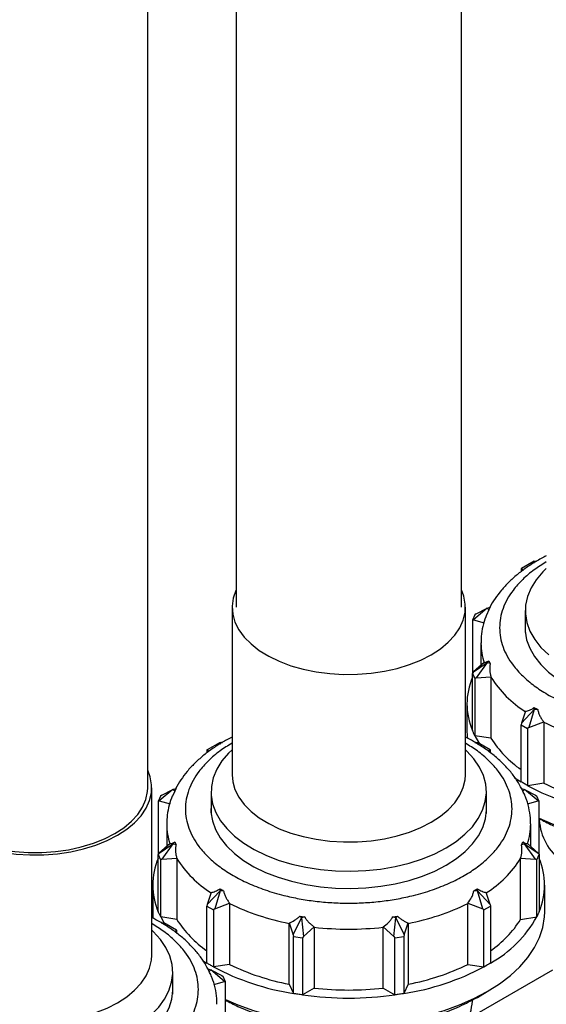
# Model space of a CAD drawing. Header units: millimetres. Extents: x 0 to 841, y 0 to 594.
# Tile 189 of 256: x 772.61 to 777.12, y 212.01 to 220.46. Entities that reach past the tile are written whole.
import ezdxf

# ---------------------------------------------------------------- set-up
doc = ezdxf.new("R2010")
doc.units = ezdxf.units.MM
doc.layers.add('TRAIT-FORT', color=4, linetype='Continuous', lineweight=25)

msp = doc.modelspace()

# ---------------------------------------------------------------- linework, layer by layer
at = {"layer": 'TRAIT-FORT', "color": 4, "linetype": 'Continuous', "lineweight": 25}
for p, q in [((774.4641, 224.65), (774.4641, 215.4178)), ((776.3961, 215.4178), (776.3961, 224.65)), ((773.7072, 213.8692), (773.7072, 223.0896)), ((777.0209, 215.8133), (776.9107, 215.7497)), ((777.0209, 215.7957), (777.0209, 215.8133)), ((777.0209, 215.8133), (777.0408, 215.8133)), ((776.9107, 215.7497), (776.9077, 215.748)), ((776.9077, 215.748), (776.9077, 215.7227)), ((776.9107, 215.7497), (776.9224, 215.7339)), ((774.4301, 215.4178), (774.4301, 213.9807)), ((776.4301, 213.9807), (776.4301, 215.4178)), ((776.6171, 215.4096), (776.4988, 215.3106)), ((776.5225, 215.3615), (776.6171, 215.4096)), ((776.6324, 215.3943), (776.6125, 215.351)), ((776.6171, 215.4096), (776.6436, 215.4184)), ((776.6324, 215.3943), (776.6171, 215.4096)), ((776.944, 215.3888), (776.944, 215.2022)), ((776.5116, 215.3518), (776.4908, 215.3072)), ((776.4988, 215.3106), (776.4908, 215.3072)), ((776.4908, 215.3072), (776.4908, 214.8498)), ((776.4988, 215.3106), (776.5921, 215.2846)), ((776.5225, 215.3615), (776.5116, 215.3518)), ((776.564, 215.1112), (776.564, 214.9195)), ((776.5921, 214.9442), (776.4988, 214.8624)), ((776.4988, 214.8624), (776.6171, 214.9434)), ((776.6171, 214.9434), (776.5225, 214.8115)), ((776.6171, 214.9434), (776.6324, 214.9587)), ((776.6436, 214.9346), (776.6171, 214.9434)), ((776.4988, 214.8624), (776.4908, 214.8498)), ((776.4908, 214.8498), (776.5116, 214.8052)), ((776.4908, 214.3599), (776.4908, 214.8498)), ((776.5225, 214.8115), (776.5116, 214.8052)), ((776.5116, 214.8052), (776.5116, 214.3153)), ((776.5225, 214.8115), (776.6499, 214.8197)), ((776.6499, 214.8165), (776.6499, 214.2939)), ((776.444, 214.5886), (776.444, 214.36)), ((776.9107, 214.4234), (777.0209, 214.5397)), ((777.0209, 214.5397), (776.9752, 214.3861)), ((777.0209, 214.5397), (777.0209, 214.5573)), ((777.0514, 214.5397), (777.0209, 214.5397)), ((776.9448, 214.5248), (776.9107, 214.4234)), ((776.9107, 214.4234), (776.9077, 214.4091)), ((776.9077, 214.4091), (776.9643, 214.3764)), ((776.9077, 213.9191), (776.9077, 214.4091)), ((776.9752, 214.3861), (776.9643, 214.3764)), ((776.9643, 214.3764), (776.9643, 213.8865)), ((776.9752, 214.3861), (777.1027, 214.4337)), ((777.1026, 214.4305), (777.1026, 213.9079)), ((776.6499, 214.2939), (776.5121, 214.3152)), ((774.327, 214.2582), (774.2168, 214.1945)), ((774.327, 214.2405), (774.327, 214.2582)), ((774.327, 214.2582), (774.3469, 214.2582)), ((776.5126, 214.2582), (776.5332, 214.2582)), ((776.5332, 214.2582), (776.5332, 214.2405)), ((776.6434, 214.1945), (776.5332, 214.2582)), ((774.2168, 214.1945), (774.2139, 214.1928)), ((774.2139, 214.1928), (774.2139, 214.1676)), ((774.2168, 214.1945), (774.2286, 214.1788)), ((776.6315, 214.1786), (776.6434, 214.1945)), ((776.6434, 214.1945), (776.6463, 214.1928)), ((776.6463, 214.1675), (776.6463, 214.1928)), ((776.852, 213.9551), (776.9079, 213.9195)), ((773.7412, 212.4321), (773.7412, 213.8692)), ((777.1026, 213.9079), (776.9648, 213.8866)), ((773.8177, 213.7967), (773.797, 213.7521)), ((773.9232, 213.8545), (773.805, 213.7555)), ((773.8286, 213.8064), (773.8177, 213.7967)), ((773.8286, 213.8064), (773.9232, 213.8545)), ((773.9385, 213.8392), (773.9186, 213.7958)), ((773.9232, 213.8545), (773.9497, 213.8633)), ((773.9385, 213.8392), (773.9232, 213.8545)), ((774.2501, 213.8337), (774.2501, 213.647)), ((776.6101, 213.647), (776.6101, 213.8337)), ((776.9105, 213.8633), (776.9369, 213.8545)), ((776.9369, 213.8545), (776.9217, 213.8392)), ((777.0552, 213.7555), (776.9369, 213.8545)), ((776.9369, 213.8545), (777.0316, 213.8064)), ((777.0316, 213.8064), (777.0425, 213.7967)), ((777.0632, 213.7521), (777.0425, 213.7967)), ((773.805, 213.7555), (773.797, 213.7521)), ((773.797, 213.7521), (773.797, 213.2947)), ((773.805, 213.7555), (773.8983, 213.7295)), ((776.9619, 213.7295), (777.0552, 213.7555)), ((777.0552, 213.7555), (777.0632, 213.7521)), ((777.0632, 213.2947), (777.0632, 213.7521)), ((773.8701, 213.5561), (773.8701, 213.3643)), ((776.9901, 213.3643), (776.9901, 213.5561)), ((777.064, 213.6034), (777.064, 213.5924)), ((773.8983, 213.389), (773.805, 213.3073)), ((773.805, 213.3073), (773.9232, 213.3883)), ((773.9232, 213.3883), (773.8286, 213.2564)), ((773.9232, 213.3883), (773.9385, 213.4036)), ((773.9497, 213.3795), (773.9232, 213.3883)), ((776.9369, 213.3883), (776.9105, 213.3795)), ((776.9217, 213.4036), (776.9369, 213.3883)), ((777.0316, 213.2564), (776.9369, 213.3883)), ((776.9369, 213.3883), (777.0552, 213.3073)), ((777.0552, 213.3073), (776.9619, 213.389)), ((773.805, 213.3073), (773.797, 213.2947)), ((773.797, 213.2947), (773.8177, 213.2501)), ((773.797, 212.8048), (773.797, 213.2947)), ((777.0425, 213.2501), (777.0632, 213.2947)), ((777.0552, 213.3073), (777.0632, 213.2947)), ((777.0632, 213.2947), (777.0632, 212.8048)), ((773.8286, 213.2564), (773.8177, 213.2501)), ((773.8177, 213.2501), (773.8177, 212.7601)), ((773.8286, 213.2564), (773.956, 213.2645)), ((773.956, 213.2613), (773.956, 212.7388)), ((776.9041, 213.2645), (777.0316, 213.2564)), ((776.9042, 212.7388), (776.9042, 213.2613)), ((777.0316, 213.2564), (777.0425, 213.2501)), ((777.0425, 212.7601), (777.0425, 213.2501)), ((773.7501, 213.0335), (773.7501, 212.8048)), ((777.1101, 212.8048), (777.1101, 213.0335)), ((774.2168, 212.8682), (774.327, 212.9846)), ((774.2509, 212.9697), (774.2168, 212.8682)), ((774.327, 212.9846), (774.2813, 212.831)), ((774.327, 212.9846), (774.327, 213.0022)), ((774.3575, 212.9846), (774.327, 212.9846)), ((776.5332, 212.9846), (776.5026, 212.9846)), ((776.5332, 213.0022), (776.5332, 212.9846)), ((776.5788, 212.831), (776.5332, 212.9846)), ((776.5332, 212.9846), (776.6434, 212.8682)), ((776.6434, 212.8682), (776.6092, 212.9697)), ((774.2168, 212.8682), (774.2139, 212.8539)), ((774.2139, 212.8539), (774.2704, 212.8213)), ((774.2139, 212.364), (774.2139, 212.8539)), ((774.2813, 212.831), (774.4088, 212.8786)), ((774.4087, 212.8753), (774.4087, 212.3527)), ((776.4514, 212.8786), (776.5788, 212.831)), ((776.4514, 212.3527), (776.4514, 212.8753)), ((776.5897, 212.8213), (776.6463, 212.8539)), ((776.6434, 212.8682), (776.6463, 212.8539)), ((776.6463, 212.8539), (776.6463, 212.364)), ((774.2813, 212.831), (774.2704, 212.8213)), ((774.2704, 212.8213), (774.2704, 212.3314)), ((775.0263, 212.7515), (775.0111, 212.7668)), ((775.8491, 212.7668), (775.8338, 212.7515)), ((776.5788, 212.831), (776.5897, 212.8213)), ((776.5897, 212.3314), (776.5897, 212.8213)), ((773.8182, 212.7601), (773.8477, 212.7077)), ((773.956, 212.7388), (773.8182, 212.7601)), ((773.8237, 212.7096), (773.8443, 212.7096)), ((773.8443, 212.7096), (773.8443, 212.692)), ((773.9545, 212.646), (773.8443, 212.7096)), ((774.9196, 212.7083), (774.9537, 212.6069)), ((774.9196, 212.1825), (774.9196, 212.7051)), ((774.9537, 212.6069), (775.0263, 212.7515)), ((775.0528, 212.7603), (775.0263, 212.7515)), ((775.0263, 212.7515), (775.0419, 212.5932)), ((775.8338, 212.7515), (775.8074, 212.7603)), ((775.8183, 212.5932), (775.8338, 212.7515)), ((775.8338, 212.7515), (775.9065, 212.6069)), ((775.9065, 212.6069), (775.9406, 212.7083)), ((775.9406, 212.7051), (775.9406, 212.1825)), ((776.9042, 212.7388), (777.042, 212.7601)), ((773.9426, 212.6301), (773.9545, 212.646)), ((773.9545, 212.646), (773.9574, 212.6443)), ((773.9574, 212.619), (773.9574, 212.6443)), ((774.9537, 212.6069), (774.9566, 212.5926)), ((775.0419, 212.5932), (775.1352, 212.675)), ((775.1352, 212.6717), (775.1352, 212.1491)), ((775.725, 212.675), (775.8183, 212.5932)), ((775.725, 212.1491), (775.725, 212.6717)), ((775.9065, 212.6069), (775.9035, 212.5926)), ((774.9566, 212.5926), (775.0339, 212.5806)), ((774.9566, 212.1026), (774.9566, 212.5926)), ((775.0419, 212.5932), (775.0339, 212.5806)), ((775.0339, 212.5806), (775.0339, 212.0907)), ((775.8183, 212.5932), (775.8263, 212.5806)), ((775.8263, 212.5806), (775.9035, 212.5926)), ((775.8263, 212.0907), (775.8263, 212.5806)), ((775.9035, 212.5926), (775.9035, 212.1026)), ((774.178, 212.3869), (774.214, 212.3643)), ((774.4087, 212.3527), (774.271, 212.3314)), ((776.4514, 212.3527), (776.5892, 212.3314)), ((776.5897, 212.3314), (776.618, 212.3477)), ((773.9212, 212.0985), (773.9212, 212.2851)), ((774.2216, 212.3147), (774.248, 212.3059)), ((774.248, 212.3059), (774.2328, 212.2907)), ((774.3663, 212.2069), (774.248, 212.3059)), ((774.248, 212.3059), (774.3427, 212.2579)), ((776.4582, 211.8882), (777.18, 212.3049)), ((774.273, 212.181), (774.3663, 212.2069)), ((774.3427, 212.2579), (774.3536, 212.2482)), ((774.3743, 212.2036), (774.3536, 212.2482)), ((774.3663, 212.2069), (774.3743, 212.2036)), ((774.3743, 211.7462), (774.3743, 212.2036)), ((774.9196, 212.1825), (774.9565, 212.103)), ((775.9406, 212.1825), (775.9037, 212.103)), ((775.1352, 212.1491), (775.0343, 212.0909)), ((775.725, 212.1491), (775.8259, 212.0909)), ((776.5333, 212.0701), (776.6182, 212.1192)), ((776.4901, 212.0373), (776.4901, 212.0482))]:
    msp.add_line(p, q, dxfattribs=at)
at = {"layer": 'TRAIT-FORT', "color": 4, "linetype": 'Continuous', "lineweight": 25, "flags": 128}
for points in [[(777.124, 215.7504), (777.094, 215.7213), (777.0369, 215.6538), (776.993, 215.5832), (776.9628, 215.5102), (776.9468, 215.4357), (776.945, 215.3607), (776.9575, 215.286), (776.9842, 215.2125), (777.0247, 215.1412), (777.0785, 215.0729), (777.1451, 215.0084)], [(774.4641, 215.567), (774.4617, 215.5617), (774.439, 215.4945), (774.4302, 215.4263), (774.4355, 215.358), (774.4547, 215.2905), (774.4876, 215.2248), (774.5338, 215.1618), (774.5925, 215.1024), (774.663, 215.0474), (774.7442, 214.9976), (774.8351, 214.9538), (774.9344, 214.9164), (775.0406, 214.8861), (775.1522, 214.8632), (775.2678, 214.8481), (775.3856, 214.841), (775.5041, 214.8421), (775.6215, 214.8512), (775.7363, 214.8682), (775.8467, 214.893), (775.9513, 214.9251), (776.0486, 214.9641), (776.1372, 215.0096)], [(776.1372, 215.0096), (776.2159, 215.0607), (776.2835, 215.1169), (776.3392, 215.1772), (776.3821, 215.241), (776.4116, 215.3072), (776.4273, 215.375), (776.4291, 215.4434), (776.4168, 215.5115), (776.3961, 215.567)], [(776.944, 215.2815), (776.943, 215.2136), (776.9555, 215.1388), (776.9822, 215.0652), (777.0228, 214.9938), (777.0768, 214.9254), (777.1434, 214.8608), (777.222, 214.8008), (777.3115, 214.7462), (777.4109, 214.6976), (777.5189, 214.6557), (777.6343, 214.6208), (777.7556, 214.5935), (777.8814, 214.574), (778.0101, 214.5627), (778.1402, 214.5595), (778.2702, 214.5647), (778.3983, 214.5781), (778.5231, 214.5996), (778.6431, 214.6288), (778.7568, 214.6655), (778.8627, 214.7092), (778.9598, 214.7593)], [(776.444, 214.36), (776.4457, 214.3152), (776.4481, 214.2921)], [(776.5121, 214.3152), (776.5431, 214.2604), (776.5511, 214.2478)], [(774.4301, 214.1953), (774.4001, 214.1661), (774.343, 214.0987), (774.2991, 214.028), (774.269, 213.955), (774.2529, 213.8806), (774.2511, 213.8055), (774.2636, 213.7308), (774.2903, 213.6574), (774.3308, 213.5861), (774.3847, 213.5177), (774.4512, 213.4533), (774.5296, 213.3934), (774.619, 213.3389), (774.7182, 213.2904), (774.8261, 213.2485), (774.9412, 213.2137), (775.0624, 213.1864), (775.1879, 213.167), (775.3164, 213.1556), (775.4463, 213.1525), (775.576, 213.1577), (775.704, 213.1711), (775.8286, 213.1925), (775.9483, 213.2217), (776.0618, 213.2583), (776.1676, 213.3019), (776.2645, 213.352)], [(776.2645, 213.352), (776.3512, 213.4079), (776.4267, 213.469), (776.4902, 213.5345), (776.5408, 213.6036), (776.5779, 213.6756), (776.601, 213.7494), (776.61, 213.8243), (776.6046, 213.8993), (776.585, 213.9735), (776.5513, 214.046), (776.5041, 214.1159), (776.4438, 214.1824), (776.4301, 214.1953)], [(771.7752, 214.0185), (771.7728, 214.0131), (771.7501, 213.946), (771.7413, 213.8778), (771.7466, 213.8095), (771.7658, 213.742), (771.7987, 213.6763), (771.8449, 213.6133), (771.9036, 213.5539), (771.9741, 213.4989), (772.0553, 213.4491), (772.1462, 213.4052), (772.2455, 213.3679), (772.3517, 213.3375), (772.4633, 213.3147), (772.5789, 213.2996), (772.6967, 213.2925), (772.8152, 213.2935), (772.9326, 213.3026), (773.0474, 213.3197), (773.1578, 213.3444), (773.2624, 213.3766), (773.3597, 213.4156), (773.4483, 213.461)], [(773.4483, 213.461), (773.527, 213.5122), (773.5946, 213.5683), (773.6503, 213.6287), (773.6932, 213.6925), (773.7227, 213.7587), (773.7384, 213.8265), (773.7402, 213.8949), (773.7279, 213.9629), (773.7072, 214.0185)], [(774.4301, 213.9807), (774.4355, 213.9209), (774.4547, 213.8534), (774.4876, 213.7877), (774.5338, 213.7247), (774.5925, 213.6653), (774.663, 213.6103), (774.7442, 213.5605), (774.8351, 213.5167), (774.9344, 213.4793), (775.0406, 213.449), (775.1522, 213.4261), (775.2678, 213.411), (775.3856, 213.4039), (775.5041, 213.4049), (775.6215, 213.414), (775.7363, 213.4311), (775.8467, 213.4559), (775.9513, 213.488), (776.0486, 213.527), (776.1372, 213.5724)], [(776.1372, 213.5724), (776.2159, 213.6236), (776.2835, 213.6798), (776.3392, 213.7401), (776.3821, 213.8039), (776.4116, 213.8701), (776.4273, 213.9379), (776.4301, 213.9807)], [(771.7752, 213.8692), (771.777, 213.8356), (771.791, 213.7687), (771.8189, 213.7033), (771.8603, 213.6404), (771.9145, 213.5807), (771.9808, 213.5253), (772.0581, 213.4749), (772.1454, 213.4303), (772.2414, 213.392), (772.3447, 213.3607), (772.4538, 213.3368), (772.5671, 213.3207), (772.6829, 213.3126), (772.7995, 213.3126), (772.9153, 213.3207), (773.0286, 213.3368), (773.1377, 213.3607), (773.2409, 213.392), (773.3369, 213.4303), (773.4243, 213.4749)], [(773.4243, 213.4749), (773.5016, 213.5253), (773.5679, 213.5807), (773.6221, 213.6404), (773.6635, 213.7033), (773.6914, 213.7687), (773.7054, 213.8356), (773.7072, 213.8692)], [(774.2501, 213.7264), (774.2491, 213.6585), (774.2616, 213.5837), (774.2884, 213.5101), (774.3289, 213.4387), (774.3829, 213.3702), (774.4496, 213.3057), (774.5281, 213.2457), (774.6176, 213.1911), (774.717, 213.1425), (774.825, 213.1005), (774.9404, 213.0657), (775.0617, 213.0383), (775.1875, 213.0189), (775.3163, 213.0075), (775.4464, 213.0044), (775.5763, 213.0096), (775.7044, 213.023), (775.8292, 213.0444), (775.9492, 213.0737), (776.0629, 213.1104), (776.1689, 213.1541), (776.2659, 213.2042)], [(776.2659, 213.2042), (776.3528, 213.2602), (776.4284, 213.3214), (776.492, 213.387), (776.5426, 213.4563), (776.5798, 213.5283), (776.603, 213.6023), (776.612, 213.6773), (776.6101, 213.7264)], [(777.0632, 213.6079), (777.1745, 213.5599), (777.3065, 213.5127), (777.4454, 213.4728), (777.5901, 213.4404), (777.7393, 213.4159), (777.8919, 213.3994), (778.0464, 213.3912), (778.2015, 213.3912), (778.3561, 213.3994), (778.5086, 213.4159), (778.6578, 213.4404), (778.8025, 213.4728), (778.9415, 213.5127), (779.0734, 213.5599), (779.1972, 213.6138), (779.3119, 213.6742)], [(773.7501, 212.8048), (773.7519, 212.76), (773.7532, 212.7462)], [(776.618, 212.1191), (776.7226, 212.1853), (776.8161, 212.2567), (776.8978, 212.3329), (776.9669, 212.4131), (777.023, 212.4966), (777.0655, 212.5828), (777.094, 212.6708), (777.1083, 212.76), (777.1101, 212.8048)], [(773.5756, 211.8035), (773.6623, 211.8594), (773.7378, 211.9205), (773.8013, 211.986), (773.8519, 212.0551), (773.889, 212.127), (773.9121, 212.2009), (773.9211, 212.2758), (773.9157, 212.3507), (773.8961, 212.4249), (773.8624, 212.4974), (773.8152, 212.5674), (773.7549, 212.6338), (773.7412, 212.6468)], [(771.7412, 212.4321), (771.7466, 212.3723), (771.7658, 212.3049), (771.7987, 212.2392), (771.8449, 212.1762), (771.9036, 212.1168), (771.9741, 212.0618), (772.0553, 212.012), (772.1462, 211.9681), (772.2455, 211.9308), (772.3517, 211.9004), (772.4633, 211.8776), (772.5789, 211.8625), (772.6967, 211.8554), (772.8152, 211.8564), (772.9326, 211.8655), (773.0474, 211.8826), (773.1578, 211.9073), (773.2624, 211.9395), (773.3597, 211.9785), (773.4483, 212.0239)], [(773.4483, 212.0239), (773.527, 212.0751), (773.5946, 212.1312), (773.6503, 212.1916), (773.6932, 212.2554), (773.7227, 212.3216), (773.7384, 212.3894), (773.7412, 212.4321)], [(773.577, 211.6557), (773.6639, 211.7117), (773.7395, 211.7729), (773.8031, 211.8385), (773.8538, 211.9077), (773.8909, 211.9798), (773.9141, 212.0538), (773.9231, 212.1288), (773.9212, 212.1778)], [(774.3743, 212.0504), (774.4807, 212.0047), (774.6126, 211.9576), (774.7515, 211.9176), (774.8962, 211.8853), (775.0454, 211.8608), (775.198, 211.8443), (775.3525, 211.836), (775.5077, 211.836), (775.6622, 211.8443), (775.8147, 211.8608), (775.964, 211.8853), (776.1087, 211.9176), (776.2476, 211.9576), (776.3795, 212.0047), (776.5033, 212.0587), (776.618, 212.1191)]]:
    msp.add_lwpolyline(points, dxfattribs=at)
at = {"layer": 'TRAIT-FORT', "color": 4, "linetype": 'Continuous', "lineweight": 25}
for centre, radius, start, end in [((777.1008, 215.1125), 0.5369, 180.40507, 198.6336), ((777.0222, 214.5886), 0.5781, 156.71821, 203.28179), ((777.4572, 215.329), 0.9563, 212.40678, 237.59942), ((777.9982, 216.2662), 2.0426, 243.99255, 259.14128), ((777.4414, 214.7939), 0.9362, 212.27788, 235.24837), ((777.9912, 215.8232), 2.1918, 242.07903, 261.05479), ((777.9982, 215.7436), 2.0426, 243.99255, 259.14128), ((774.4069, 213.5573), 0.5369, 180.40507, 198.6336), ((776.456, 213.5568), 0.5341, 341.32196, 0.18573), ((777.5334, 213.6204), 0.4703, 183.40914, 234.64677), ((774.3284, 213.0335), 0.5781, 156.71821, 203.28179), ((774.7633, 213.7738), 0.9563, 212.40678, 237.59942), ((776.0969, 213.7738), 0.9563, 302.40058, 327.59322), ((776.5318, 213.0335), 0.5781, 336.71821, 23.28179), ((775.3044, 214.7111), 2.0426, 243.99255, 259.14128), ((775.5558, 214.7111), 2.0426, 280.85872, 296.00745), ((774.7475, 213.2387), 0.9362, 212.27788, 235.24837), ((776.1428, 213.2635), 1.0305, 299.23895, 330.75484), ((776.1126, 213.2387), 0.9362, 304.75163, 327.72212), ((775.4301, 215.3388), 2.6833, 263.68966, 276.31034), ((775.3044, 214.1885), 2.0426, 243.99255, 259.14128), ((775.5558, 214.1885), 2.0426, 280.85872, 296.00745), ((775.2973, 214.2681), 2.1918, 242.07903, 261.05479), ((775.5629, 214.2681), 2.1918, 278.94521, 297.92097), ((775.4301, 214.9419), 2.8783, 262.09651, 277.90349), ((775.4301, 214.8162), 2.6833, 263.68966, 276.31034), ((776.0207, 212.0653), 0.4703, 305.35323, 356.59086)]:
    msp.add_arc(centre, radius, start, end, dxfattribs=at)
for points, knots in [([(777.124, 215.8591), (777.0943, 215.8433), (777.034, 215.8112), (776.9506, 215.7568), (776.8723, 215.6975), (776.8015, 215.6334), (776.7381, 215.5651), (776.6846, 215.4923), (776.6517, 215.4417), (776.6398, 215.4148), (776.6397, 215.4144)], [0, 0, 0, 0, 0.136917, 0.279018, 0.421981, 0.565552, 0.709512, 0.853654, 0.997864, 1, 1, 1, 1]), ([(777.124, 215.8068), (777.0886, 215.7848), (777.0133, 215.7381), (776.9176, 215.656), (776.8415, 215.5705), (776.7873, 215.4868), (776.7511, 215.4072), (776.7289, 215.3252), (776.7215, 215.2418), (776.7289, 215.1584), (776.7511, 215.0765), (776.7873, 214.9969), (776.8416, 214.9132), (776.9174, 214.8276), (777.017, 214.7436), (777.1315, 214.6689), (777.261, 214.6028), (777.4064, 214.5453), (777.5546, 214.5015), (777.6996, 214.4702), (777.8376, 214.4493), (777.9795, 214.4365), (778.1239, 214.4322), (778.2684, 214.4365), (778.4103, 214.4493), (778.5483, 214.4702), (778.6933, 214.5015), (778.8415, 214.5453), (778.9869, 214.6028), (779.1164, 214.6689), (779.2309, 214.7436), (779.3305, 214.8276), (779.4064, 214.9132), (779.4606, 214.9969), (779.4968, 215.0765), (779.519, 215.1584), (779.5264, 215.2418), (779.519, 215.3252), (779.4968, 215.4072), (779.4606, 215.4868), (779.4064, 215.5705), (779.3303, 215.656), (779.2346, 215.7381), (779.1593, 215.7848), (779.124, 215.8068)], [0, 0, 0, 0, 0.023685, 0.050487, 0.078043, 0.099583, 0.121126, 0.143125, 0.165126, 0.187125, 0.209126, 0.230666, 0.25221, 0.279763, 0.306566, 0.332563, 0.358558, 0.38536, 0.412917, 0.434457, 0.456, 0.477998, 0.5, 0.521998, 0.544, 0.56554, 0.587083, 0.614637, 0.641439, 0.667437, 0.693432, 0.720234, 0.74779, 0.76933, 0.790874, 0.812872, 0.834874, 0.856872, 0.878874, 0.900414, 0.921957, 0.949511, 0.976313, 1, 1, 1, 1]), ([(776.6117, 215.3513), (776.6094, 215.3462), (776.595, 215.3144), (776.5791, 215.253), (776.5649, 215.1767), (776.5652, 215.1281), (776.5653, 215.1082)], [0, 0, 0, 0, 0.066627, 0.411386, 0.759321, 1, 1, 1, 1]), ([(776.5921, 214.9442), (776.5956, 214.9438), (776.6003, 214.9445), (776.61, 214.9478), (776.6137, 214.9493), (776.6222, 214.9532), (776.6269, 214.9557), (776.6324, 214.9587)], [0, 0, 0, 0, 0.5, 0.5, 0.75, 0.75, 1, 1, 1, 1]), ([(776.6436, 214.9346), (776.6412, 214.9248), (776.6399, 214.9151), (776.6387, 214.8957), (776.6388, 214.886), (776.6403, 214.8666), (776.6416, 214.857), (776.6451, 214.8382), (776.6473, 214.8289), (776.6499, 214.8197)], [0, 0, 0, 0, 0.25, 0.25, 0.5, 0.5, 0.75, 0.75, 1, 1, 1, 1]), ([(776.9448, 214.5248), (776.956, 214.5267), (776.9678, 214.53), (776.9868, 214.5377), (776.9934, 214.5408), (777.0069, 214.5481), (777.0138, 214.5524), (777.0209, 214.5573)], [0, 0, 0, 0, 0.5, 0.5, 0.75, 0.75, 1, 1, 1, 1]), ([(777.0514, 214.5397), (777.0528, 214.5298), (777.0553, 214.5202), (777.0616, 214.5016), (777.0655, 214.4925), (777.0745, 214.4748), (777.0796, 214.4662), (777.0905, 214.4495), (777.0964, 214.4415), (777.1027, 214.4337)], [0, 0, 0, 0, 0.25, 0.25, 0.5, 0.5, 0.75, 0.75, 1, 1, 1, 1]), ([(774.4301, 214.304), (774.4005, 214.2882), (774.3401, 214.2561), (774.2567, 214.2017), (774.1785, 214.1424), (774.1076, 214.0783), (774.0442, 214.01), (773.9907, 213.9371), (773.9579, 213.8866), (773.946, 213.8596), (773.9458, 213.8593)], [0, 0, 0, 0, 0.136917, 0.279018, 0.421981, 0.565552, 0.709512, 0.853654, 0.997864, 1, 1, 1, 1]), ([(776.9131, 213.8603), (776.9009, 213.883), (776.874, 213.9327), (776.8198, 214.0049), (776.7538, 214.0775), (776.6779, 214.1458), (776.5931, 214.209), (776.5106, 214.2618), (776.4535, 214.2911), (776.4301, 214.3031)], [0, 0, 0, 0, 0.12707, 0.27829, 0.431112, 0.5849, 0.739039, 0.89304, 1, 1, 1, 1]), ([(774.4301, 214.2516), (774.3948, 214.2297), (774.3195, 214.1829), (774.2238, 214.1008), (774.1476, 214.0154), (774.0934, 213.9317), (774.0572, 213.852), (774.035, 213.7701), (774.0276, 213.6867), (774.035, 213.6033), (774.0572, 213.5214), (774.0934, 213.4417), (774.1477, 213.358), (774.2235, 213.2724), (774.3231, 213.1885), (774.4377, 213.1138), (774.5671, 213.0477), (774.7125, 212.9902), (774.8608, 212.9464), (775.0057, 212.9151), (775.1437, 212.8942), (775.2856, 212.8813), (775.4301, 212.8771), (775.5745, 212.8813), (775.7165, 212.8942), (775.8544, 212.9151), (775.9994, 212.9464), (776.1477, 212.9902), (776.2931, 213.0477), (776.4225, 213.1138), (776.537, 213.1885), (776.6366, 213.2724), (776.7125, 213.358), (776.7668, 213.4417), (776.8029, 213.5214), (776.8252, 213.6033), (776.8326, 213.6867), (776.8252, 213.7701), (776.803, 213.852), (776.7668, 213.9317), (776.7125, 214.0154), (776.6364, 214.1008), (776.5407, 214.1829), (776.4654, 214.2297), (776.4301, 214.2516)], [0, 0, 0, 0, 0.023685, 0.050487, 0.078043, 0.099583, 0.121126, 0.143125, 0.165126, 0.187125, 0.209126, 0.230666, 0.25221, 0.279763, 0.306566, 0.332563, 0.358558, 0.38536, 0.412917, 0.434457, 0.456, 0.477998, 0.5, 0.521998, 0.544, 0.56554, 0.587083, 0.614637, 0.641439, 0.667437, 0.693432, 0.720234, 0.74779, 0.76933, 0.790874, 0.812872, 0.834874, 0.856872, 0.878874, 0.900414, 0.921957, 0.949511, 0.976313, 1, 1, 1, 1]), ([(773.9179, 213.7962), (773.9155, 213.791), (773.9012, 213.7593), (773.8852, 213.6979), (773.8711, 213.6216), (773.8713, 213.573), (773.8714, 213.5531)], [0, 0, 0, 0, 0.066627, 0.411386, 0.759321, 1, 1, 1, 1]), ([(776.942, 213.7972), (776.9413, 213.7996), (776.9372, 213.8142), (776.9288, 213.8278), (776.9217, 213.8392)], [0, 0, 0, 0, 0.164062, 1, 1, 1, 1]), ([(776.9887, 213.559), (776.9891, 213.5684), (776.9905, 213.6077), (776.9793, 213.6777), (776.9629, 213.7481), (776.9458, 213.7872), (776.9415, 213.7971)], [0, 0, 0, 0, 0.115494, 0.486209, 0.869793, 1, 1, 1, 1]), ([(777.0632, 213.6038), (777.0995, 213.5845), (777.1859, 213.5386), (777.3421, 213.4801), (777.5252, 213.4275), (777.7191, 213.3896), (777.9197, 213.3666), (778.124, 213.3588), (778.3282, 213.3666), (778.5289, 213.3896), (778.7227, 213.4276), (778.906, 213.48), (779.0772, 213.545), (779.1771, 213.5985), (779.227, 213.6252)], [0, 0, 0, 0, 0.061763, 0.147057, 0.232351, 0.317646, 0.40294, 0.488234, 0.573529, 0.658823, 0.744117, 0.829411, 0.914706, 1, 1, 1, 1]), ([(773.8983, 213.389), (773.9017, 213.3887), (773.9064, 213.3894), (773.9161, 213.3927), (773.9198, 213.3942), (773.9283, 213.3981), (773.9331, 213.4005), (773.9385, 213.4036)], [0, 0, 0, 0, 0.5, 0.5, 0.75, 0.75, 1, 1, 1, 1]), ([(773.9497, 213.3795), (773.9474, 213.3697), (773.946, 213.36), (773.9449, 213.3405), (773.945, 213.3308), (773.9464, 213.3115), (773.9477, 213.3019), (773.9512, 213.283), (773.9534, 213.2737), (773.956, 213.2645)], [0, 0, 0, 0, 0.25, 0.25, 0.5, 0.5, 0.75, 0.75, 1, 1, 1, 1]), ([(776.9041, 213.2645), (776.9094, 213.2829), (776.913, 213.3016), (776.9152, 213.3305), (776.9153, 213.3403), (776.9141, 213.3599), (776.9128, 213.3697), (776.9105, 213.3795)], [0, 0, 0, 0, 0.5, 0.5, 0.75, 0.75, 1, 1, 1, 1]), ([(776.9217, 213.4036), (776.9271, 213.4005), (776.9318, 213.3981), (776.9402, 213.3942), (776.9439, 213.3927), (776.9504, 213.3905), (776.9533, 213.3898), (776.9581, 213.389), (776.9602, 213.3889), (776.9619, 213.389)], [0, 0, 0, 0, 0.25, 0.25, 0.5, 0.5, 0.75, 0.75, 1, 1, 1, 1]), ([(774.2509, 212.9697), (774.2621, 212.9716), (774.2739, 212.9749), (774.2929, 212.9826), (774.2995, 212.9857), (774.313, 212.993), (774.3199, 212.9972), (774.327, 213.0022)], [0, 0, 0, 0, 0.5, 0.5, 0.75, 0.75, 1, 1, 1, 1]), ([(774.3575, 212.9846), (774.359, 212.9747), (774.3614, 212.9651), (774.3677, 212.9465), (774.3716, 212.9374), (774.3806, 212.9197), (774.3857, 212.911), (774.3966, 212.8944), (774.4025, 212.8864), (774.4088, 212.8786)], [0, 0, 0, 0, 0.25, 0.25, 0.5, 0.5, 0.75, 0.75, 1, 1, 1, 1]), ([(776.4514, 212.8786), (776.4639, 212.8941), (776.4749, 212.9106), (776.4884, 212.937), (776.4923, 212.9462), (776.4988, 212.9651), (776.5012, 212.9747), (776.5026, 212.9846)], [0, 0, 0, 0, 0.5, 0.5, 0.75, 0.75, 1, 1, 1, 1]), ([(776.5332, 213.0022), (776.5403, 212.9972), (776.5472, 212.993), (776.5605, 212.9858), (776.567, 212.9827), (776.5797, 212.9775), (776.5859, 212.9754), (776.5979, 212.972), (776.6036, 212.9706), (776.6092, 212.9697)], [0, 0, 0, 0, 0.25, 0.25, 0.5, 0.5, 0.75, 0.75, 1, 1, 1, 1]), ([(774.9196, 212.7083), (774.9355, 212.7144), (774.9512, 212.7219), (774.9744, 212.7362), (774.9821, 212.7415), (774.997, 212.7532), (775.0042, 212.7596), (775.0111, 212.7668)], [0, 0, 0, 0, 0.5, 0.5, 0.75, 0.75, 1, 1, 1, 1]), ([(775.8491, 212.7668), (775.856, 212.7596), (775.8632, 212.7532), (775.8779, 212.7416), (775.8855, 212.7364), (775.901, 212.7268), (775.9089, 212.7225), (775.9247, 212.7148), (775.9326, 212.7114), (775.9406, 212.7083)], [0, 0, 0, 0, 0.25, 0.25, 0.5, 0.5, 0.75, 0.75, 1, 1, 1, 1]), ([(771.7412, 212.7031), (771.7059, 212.6812), (771.6306, 212.6344), (771.5349, 212.5523), (771.4587, 212.4669), (771.4045, 212.3831), (771.3683, 212.3035), (771.3461, 212.2216), (771.3387, 212.1382), (771.3461, 212.0548), (771.3683, 211.9728), (771.4045, 211.8932), (771.4588, 211.8095), (771.5346, 211.7239), (771.6342, 211.64), (771.7488, 211.5653), (771.8782, 211.4991), (772.0236, 211.4416), (772.1719, 211.3979), (772.3168, 211.3665), (772.4548, 211.3456), (772.5967, 211.3328), (772.7412, 211.3285), (772.8857, 211.3328), (773.0276, 211.3456), (773.1655, 211.3665), (773.3105, 211.3979), (773.4588, 211.4416), (773.6042, 211.4991), (773.7336, 211.5653), (773.8481, 211.64), (773.9477, 211.7239), (774.0236, 211.8095), (774.0779, 211.8932), (774.1141, 211.9728), (774.1363, 212.0548), (774.1437, 212.1382), (774.1363, 212.2216), (774.1141, 212.3035), (774.0779, 212.3831), (774.0236, 212.4669), (773.9475, 212.5523), (773.8518, 212.6344), (773.7765, 212.6812), (773.7412, 212.7031)], [0, 0, 0, 0, 0.023685, 0.050487, 0.078043, 0.099583, 0.121126, 0.143125, 0.165126, 0.187125, 0.209126, 0.230666, 0.25221, 0.279763, 0.306566, 0.332563, 0.358558, 0.38536, 0.412917, 0.434457, 0.456, 0.477998, 0.5, 0.521998, 0.544, 0.56554, 0.587083, 0.614637, 0.641439, 0.667437, 0.693432, 0.720234, 0.74779, 0.76933, 0.790874, 0.812872, 0.834874, 0.856872, 0.878874, 0.900414, 0.921957, 0.949511, 0.976313, 1, 1, 1, 1]), ([(774.2243, 212.3118), (774.212, 212.3345), (774.1851, 212.3842), (774.1309, 212.4564), (774.0649, 212.529), (773.989, 212.5972), (773.9042, 212.6605), (773.8217, 212.7133), (773.7646, 212.7426), (773.7412, 212.7546)], [0, 0, 0, 0, 0.12707, 0.27829, 0.431112, 0.5849, 0.739039, 0.89304, 1, 1, 1, 1]), ([(775.0528, 212.7603), (775.0576, 212.7513), (775.0631, 212.743), (775.0753, 212.7273), (775.0819, 212.7198), (775.096, 212.7057), (775.1035, 212.699), (775.119, 212.6864), (775.127, 212.6805), (775.1352, 212.675)], [0, 0, 0, 0, 0.25, 0.25, 0.5, 0.5, 0.75, 0.75, 1, 1, 1, 1]), ([(775.725, 212.675), (775.7414, 212.6861), (775.7568, 212.6984), (775.778, 212.7195), (775.7847, 212.7271), (775.7971, 212.743), (775.8026, 212.7514), (775.8074, 212.7603)], [0, 0, 0, 0, 0.5, 0.5, 0.75, 0.75, 1, 1, 1, 1]), ([(774.2531, 212.2487), (774.2524, 212.2511), (774.2483, 212.2657), (774.2399, 212.2793), (774.2328, 212.2907)], [0, 0, 0, 0, 0.164062, 1, 1, 1, 1]), ([(774.2999, 212.0105), (774.3002, 212.0198), (774.3016, 212.0592), (774.2904, 212.1292), (774.274, 212.1996), (774.2569, 212.2386), (774.2526, 212.2485)], [0, 0, 0, 0, 0.115494, 0.486209, 0.869793, 1, 1, 1, 1]), ([(774.3701, 212.0482), (774.4061, 212.0291), (774.4923, 211.9834), (774.6483, 211.925), (774.8313, 211.8724), (775.0252, 211.8345), (775.2259, 211.8114), (775.4301, 211.8037), (775.6343, 211.8114), (775.835, 211.8345), (776.0288, 211.8724), (776.2121, 211.9248), (776.3833, 211.9898), (776.4832, 212.0433), (776.5332, 212.0701)], [0, 0, 0, 0, 0.061366, 0.146696, 0.232027, 0.317357, 0.402687, 0.488018, 0.573348, 0.658679, 0.744009, 0.829339, 0.91467, 1, 1, 1, 1])]:
    msp.add_open_spline(points, degree=3, knots=knots, dxfattribs=at)
for points in [[(776.6436, 215.4184), (776.6416, 215.4144), (776.6377, 215.4064), (776.6342, 215.3984), (776.6324, 215.3943)], [(776.6324, 214.9587), (776.6342, 214.9547), (776.6377, 214.9466), (776.6416, 214.9386), (776.6436, 214.9346)], [(776.6499, 214.8165), (776.6499, 214.8175), (776.6499, 214.8186), (776.6499, 214.8197)], [(777.0209, 214.5573), (777.0259, 214.5544), (777.036, 214.5484), (777.0463, 214.5426), (777.0514, 214.5397)], [(777.1026, 214.4305), (777.1026, 214.4315), (777.1026, 214.4326), (777.1027, 214.4337)], [(776.5012, 214.3376), (776.4977, 214.3451), (776.4944, 214.3526), (776.4912, 214.3601)], [(776.5121, 214.3152), (776.5083, 214.3226), (776.5047, 214.3301), (776.5012, 214.3376)], [(776.936, 213.9028), (776.9265, 213.9083), (776.9171, 213.9138), (776.9079, 213.9195)], [(776.9648, 213.8866), (776.9551, 213.8919), (776.9455, 213.8973), (776.936, 213.9028)], [(773.9497, 213.8633), (773.9477, 213.8593), (773.9439, 213.8513), (773.9403, 213.8432), (773.9385, 213.8392)], [(776.9217, 213.8392), (776.9199, 213.8432), (776.9163, 213.8513), (776.9124, 213.8593), (776.9105, 213.8633)], [(773.9385, 213.4036), (773.9403, 213.3995), (773.9439, 213.3915), (773.9477, 213.3835), (773.9497, 213.3795)], [(776.9105, 213.3795), (776.9124, 213.3835), (776.9163, 213.3915), (776.9199, 213.3995), (776.9217, 213.4036)], [(773.956, 213.2613), (773.956, 213.2624), (773.956, 213.2635), (773.956, 213.2645)], [(776.9041, 213.2645), (776.9042, 213.2635), (776.9042, 213.2624), (776.9042, 213.2613)], [(774.327, 213.0022), (774.332, 212.9992), (774.3421, 212.9933), (774.3524, 212.9875), (774.3575, 212.9846)], [(776.5026, 212.9846), (776.5078, 212.9875), (776.5181, 212.9933), (776.5281, 212.9992), (776.5332, 213.0022)], [(774.4087, 212.8753), (774.4087, 212.8764), (774.4088, 212.8775), (774.4088, 212.8786)], [(776.4514, 212.8786), (776.4514, 212.8775), (776.4514, 212.8764), (776.4514, 212.8753)], [(773.8073, 212.7825), (773.8039, 212.7899), (773.8005, 212.7975), (773.7974, 212.805)], [(773.8182, 212.7601), (773.8144, 212.7675), (773.8108, 212.775), (773.8073, 212.7825)], [(775.0111, 212.7668), (775.018, 212.7656), (775.0319, 212.7634), (775.0458, 212.7613), (775.0528, 212.7603)], [(775.8074, 212.7603), (775.8144, 212.7613), (775.8283, 212.7634), (775.8422, 212.7656), (775.8491, 212.7668)], [(777.0528, 212.7825), (777.0494, 212.775), (777.0457, 212.7675), (777.042, 212.7601)], [(777.0628, 212.805), (777.0596, 212.7975), (777.0563, 212.7899), (777.0528, 212.7825)], [(774.9196, 212.7083), (774.9196, 212.7072), (774.9196, 212.7061), (774.9196, 212.7051)], [(775.9406, 212.7051), (775.9406, 212.7061), (775.9406, 212.7072), (775.9406, 212.7083)], [(775.1352, 212.6717), (775.1352, 212.6728), (775.1352, 212.6739), (775.1352, 212.675)], [(775.725, 212.675), (775.725, 212.6739), (775.725, 212.6728), (775.725, 212.6717)], [(774.2421, 212.3477), (774.2327, 212.3532), (774.2233, 212.3587), (774.214, 212.3643)], [(774.271, 212.3314), (774.2613, 212.3368), (774.2516, 212.3422), (774.2421, 212.3477)], [(776.6462, 212.3643), (776.6369, 212.3587), (776.6275, 212.3532), (776.618, 212.3477)], [(774.2328, 212.2907), (774.231, 212.2947), (774.2274, 212.3027), (774.2235, 212.3107), (774.2216, 212.3147)], [(774.9953, 212.0967), (774.9823, 212.0987), (774.9694, 212.1008), (774.9565, 212.103)], [(775.0343, 212.0909), (775.0213, 212.0927), (775.0082, 212.0947), (774.9953, 212.0967)], [(775.8649, 212.0967), (775.8519, 212.0947), (775.8389, 212.0927), (775.8259, 212.0909)], [(775.9037, 212.103), (775.8908, 212.1008), (775.8779, 212.0987), (775.8649, 212.0967)]]:
    msp.add_open_spline(points, degree=3, dxfattribs=at)

doc.saveas('drawing.dxf')
